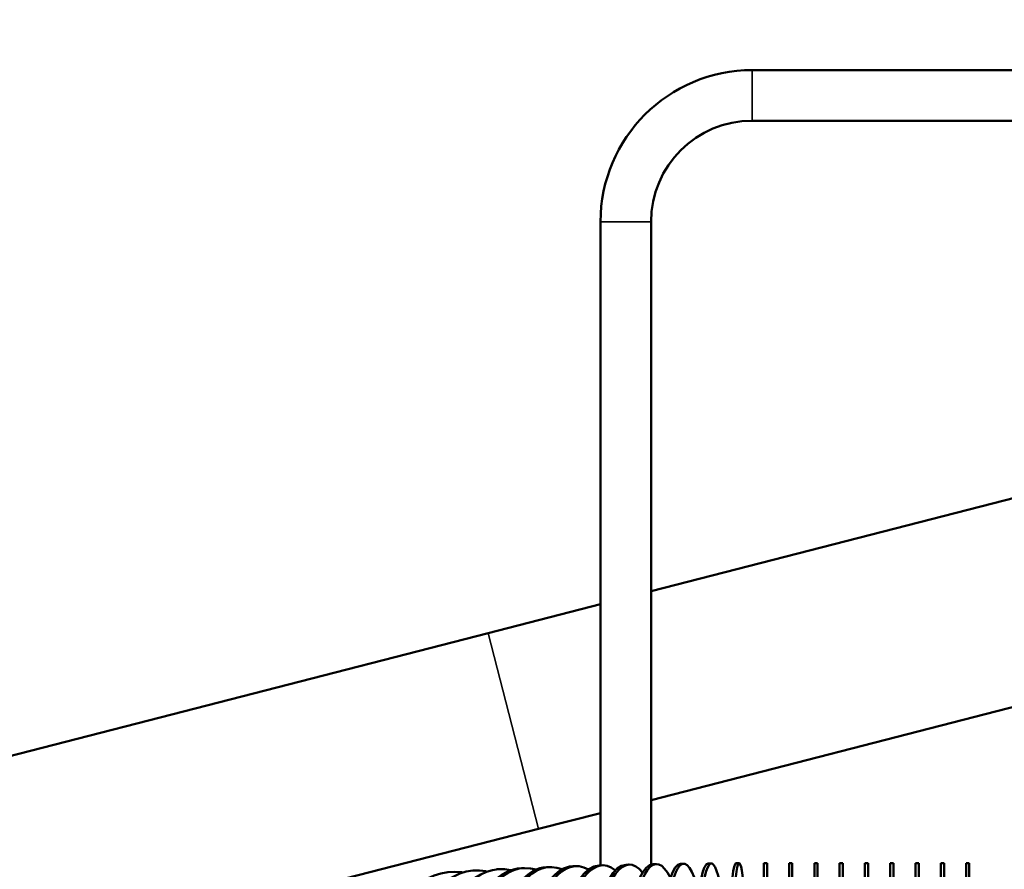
# Model space of a CAD drawing. Header units: inches. Extents: x 1 to 271, y 5 to 171.
# Tile 72 of 256: x 38.52 to 43.39, y 147.75 to 151.96. Entities that reach past the tile are written whole.
import ezdxf

# ---------------------------------------------------------------- set-up
doc = ezdxf.new("R2010")
doc.units = ezdxf.units.IN
doc.header["$LTSCALE"] = 8
doc.header["$MEASUREMENT"] = 0
for name, color, linetype, lineweight in [('Dimension (ANSI)', 7, 'Continuous', 25), ('Visible (ANSI)', 7, 'Continuous', 50), ('Visible Narrow (ANSI)', 7, 'Continuous', 35)]:
    doc.layers.add(name, color=color, linetype=linetype, lineweight=lineweight)
doc.styles.add('Dimension Text', font='tahoma.ttf')
doc.dimstyles.new('Dual Dimension', dxfattribs={"dimscale": 8, "dimtxt": 0.12, "dimasz": 0.098425, "dimexe": 0.125, "dimexo": 0.0625, "dimgap": 0.031496, "dimtad": 0, "dimtih": 1, "dimtoh": 1, "dimrnd": 1e-08, "dimzin": 4, "dimdsep": 46, "dimtxsty": 'Dimension Text', "dimcen": 0.09, "dimdle": 0.393701, "dimclrd": 256, "dimclre": 256, "dimclrt": 256, "dimadec": 0, "dimazin": 1, "dimtfac": 1, "dimtofl": 0, "dimtmove": 0, "dimatfit": 3, "dimfxl": 1, "dimtolj": 1, "dimtzin": 4, "dimlwd": -1, "dimlwe": -1, "dimarcsym": 0})

# ---------------------------------------------------------------- blocks, each defined once
blk = doc.blocks.new('*D8')
at = {"layer": 'Defpoints', "color": 0, "transparency": 16777216}
for p in [(31.1253, 157.8267), (31.1253, 142.633), (107.5398, 142.633)]:
    blk.add_point(p, dxfattribs=at)
at = {"layer": 'Dimension (ANSI)', "transparency": 16777216}
for p, q in [((31.1253, 143.133), (31.1253, 158.8267)), ((107.5398, 143.133), (107.5398, 158.8267)), ((31.9127, 157.8267), (64.5433, 157.8267)), ((106.7524, 157.8267), (74.1218, 157.8267))]:
    blk.add_line(p, q, dxfattribs=at)
for points in [[(31.9127, 157.9579), (31.9127, 157.6955), (31.1253, 157.8267)], [(106.7524, 157.9579), (106.7524, 157.6955), (107.5398, 157.8267)]]:
    blk.add_solid(points, dxfattribs=at)
at = {"layer": 'Dimension (ANSI)', "transparency": 16777216, "insert": (69.3326, 157.8267), "char_height": 0.96, "attachment_point": 5, "style": 'Dimension Text'}
blk.add_mtext('\\A1;{\\H3.0x;(}\\S76.41^ 1940.9 mm;{\\H3.0x;)}', dxfattribs=at)
blk = doc.blocks.new('*D9')
at = {"layer": 'Defpoints', "color": 0, "transparency": 16777216}
for p in [(12.1047, 153.8516), (44.2603, 153.8516), (44.4226, 87.0916)]:
    blk.add_point(p, dxfattribs=at)
at = {"layer": 'Dimension (ANSI)', "transparency": 16777216}
for p, q in [((43.7603, 153.8516), (11.1047, 153.8516)), ((12.1047, 153.0642), (12.1047, 127.1125)), ((12.1047, 87.879), (12.1047, 122.8021)), ((43.9226, 87.0916), (11.1047, 87.0916))]:
    blk.add_line(p, q, dxfattribs=at)
for points in [[(11.9735, 153.0642), (12.236, 153.0642), (12.1047, 153.8516)], [(11.9735, 87.879), (12.236, 87.879), (12.1047, 87.0916)]]:
    blk.add_solid(points, dxfattribs=at)
at = {"layer": 'Dimension (ANSI)', "transparency": 16777216, "insert": (12.1047, 124.9573), "char_height": 0.96, "attachment_point": 5, "style": 'Dimension Text'}
blk.add_mtext('\\A1;{\\H3.0x;(}\\S66.76^ 1695.7 mm;{\\H3.0x;)}', dxfattribs=at)

msp = doc.modelspace()

# ---------------------------------------------------------------- linework, layer by layer
at = {"layer": 'Visible (ANSI)'}
for p, q in [((43.4498, 151.7066), (42.1448, 151.7066)), ((43.4498, 151.4566), (42.1448, 151.4566)), ((41.3948, 150.9566), (41.3948, 147.7736)), ((41.6448, 150.9566), (41.6448, 147.7779)), ((43.5156, 149.6104), (41.6448, 149.1293)), ((41.3948, 149.065), (40.8396, 148.9222)), ((40.8396, 148.9222), (36.309, 147.7572)), ((41.6448, 148.0968), (43.4633, 148.5644)), ((41.0886, 147.9537), (41.3948, 148.0325)), ((41.0886, 147.9537), (40.0756, 147.6933)), ((41.144, 147.7655), (41.1293, 147.7649)), ((41.2727, 147.77), (41.2577, 147.7695)), ((41.4036, 147.7739), (41.3883, 147.7735)), ((41.5363, 147.7772), (41.5209, 147.7768)), ((41.6707, 147.7799), (41.655, 147.7796)), ((41.8064, 147.782), (41.7905, 147.7818)), ((41.943, 147.7835), (41.927, 147.7834)), ((42.0802, 147.7844), (42.0642, 147.7844)), ((42.2018, 147.7848), (42.2018, 146.0348)), ((42.2178, 147.7848), (42.2018, 147.7848)), ((42.2178, 146.0348), (42.2178, 147.7848)), ((42.3268, 147.7848), (42.3268, 146.0348)), ((42.3268, 147.7848), (42.3428, 147.7848)), ((42.3428, 146.0348), (42.3428, 147.7848)), ((42.4518, 147.7848), (42.4518, 146.0348)), ((42.4518, 147.7848), (42.4678, 147.7848)), ((42.4678, 146.0348), (42.4678, 147.7848)), ((42.5768, 147.7848), (42.5768, 146.0348)), ((42.5768, 147.7848), (42.5928, 147.7848)), ((42.5928, 146.0348), (42.5928, 147.7848)), ((42.7018, 147.7848), (42.7018, 146.0348)), ((42.7018, 147.7848), (42.7178, 147.7848)), ((42.7178, 146.0348), (42.7178, 147.7848)), ((42.8268, 147.7848), (42.8268, 146.0348)), ((42.8268, 147.7848), (42.8428, 147.7848)), ((42.8428, 146.0348), (42.8428, 147.7848)), ((42.9518, 147.7848), (42.9518, 146.0348)), ((42.9518, 147.7848), (42.9678, 147.7848)), ((42.9678, 146.0348), (42.9678, 147.7848)), ((43.0768, 147.7848), (43.0768, 146.0348)), ((43.0768, 147.7848), (43.0928, 147.7848)), ((43.0928, 146.0348), (43.0928, 147.7848)), ((43.2018, 147.7848), (43.2018, 146.2056)), ((43.2018, 147.7848), (43.2178, 147.7848)), ((43.2178, 146.2253), (43.2178, 147.7848)), ((40.8943, 147.7548), (40.8803, 147.7541)), ((41.0178, 147.7604), (41.0034, 147.7598))]:
    msp.add_line(p, q, dxfattribs=at)
for radius in [0.75, 0.5]:
    msp.add_arc((42.1448, 150.9566), radius, 90, 180, dxfattribs=at)
for centre, major_axis, ratio, start_param, end_param in [((44.3538, 148.2059), (0.8905, 0), 0.707107, 5.675102, 10.032861), ((41.6864, 146.905), (-0.0157, 0.8749), 0.200533, 5.88388, 9.798134), ((41.818, 146.9071), (-0.0117, 0.8749), 0.150852, 5.706409, 9.965855), ((41.3009, 146.8954), (-0.0282, 0.8745), 0.345984, 6.076724, 9.616015), ((41.4275, 146.8992), (-0.0239, 0.8747), 0.298224, 6.036258, 9.65432), ((41.5561, 146.9024), (-0.0197, 0.8748), 0.249699, 5.977585, 9.709728), ((41.9507, 146.9086), (-0.0078, 0.875), 0.100783, 5.1636, 10.485586), ((42.0841, 146.9095), (-0.0039, 0.875), 0.050456, 5.155267, 10.552629), ((40.8213, 146.8749), (-0.0475, 0.8737), 0.526951, 6.162459, 9.533985), ((40.9366, 146.8808), (-0.0423, 0.874), 0.483455, 6.147563, 9.548413), ((41.0552, 146.8862), (-0.0374, 0.8742), 0.438718, 6.129348, 9.565914), ((41.1767, 146.8911), (-0.0327, 0.8744), 0.392855, 6.106467, 9.587758), ((41.2859, 146.8949), (0.0282, -0.8745), 0.345984, 3.141593, 6.283185), ((41.4122, 146.8988), (0.0239, -0.8747), 0.298224, 3.141593, 6.283185), ((41.5406, 146.9021), (0.0197, -0.8748), 0.249699, 3.141593, 6.283185), ((41.6707, 146.9048), (0.0157, -0.8749), 0.200533, 3.141593, 6.283185), ((41.8022, 146.9069), (0.0117, -0.8749), 0.150852, 3.141593, 6.283185), ((41.9348, 146.9084), (0.0078, -0.875), 0.100783, 3.141593, 6.283185), ((42.0681, 146.9094), (0.0039, -0.875), 0.050456, 3.141593, 6.283185), ((40.7097, 146.8685), (-0.053, 0.8734), 0.569094, 6.174904, 9.521804), ((41.0408, 146.8856), (0.0374, -0.8742), 0.438718, 3.141593, 6.283185), ((41.162, 146.8906), (0.0327, -0.8744), 0.392855, 3.141593, 6.283185)]:
    msp.add_ellipse(centre, major_axis=major_axis, ratio=ratio, start_param=start_param, end_param=end_param, dxfattribs=at)
at = {"layer": 'Visible Narrow (ANSI)'}
for p, q in [((42.1448, 151.7066), (42.1448, 151.4566)), ((41.3948, 150.9566), (41.6448, 150.9566)), ((40.8396, 148.9222), (41.0886, 147.9537))]:
    msp.add_line(p, q, dxfattribs=at)

# ---------------------------------------------------------------- dimensions: what is measured, and where the dimension line sits
at = {"layer": 'Dimension (ANSI)'}
for base, p1, p2, angle, text, override, picture, middle in [((31.1253, 157.8267), (107.5398, 142.633), (31.1253, 142.633), 180, '{\\H3.0x;(}\\S<>^ 1940.9 mm;{\\H3.0x;)}', {"dimgap": 0.031496, "dimtih": 0, "dimtoh": 0, "dimdec": 2, "dimpost": '\\X', "dimtol": 0, "dimlim": 0, "dimtp": 0, "dimtm": 0, "dimtdec": 2, "dimatfit": 1}, '*D8', (69.3326, 157.8267)), ((12.1047, 153.8516), (44.4226, 87.0916), (44.2603, 153.8516), 90, '{\\H3.0x;(}\\S<>^ 1695.7 mm;{\\H3.0x;)}', {"dimgap": 0.031496, "dimdec": 2, "dimpost": '\\X', "dimtol": 0, "dimlim": 0, "dimtp": 0, "dimtm": 0, "dimtdec": 2, "dimatfit": 1}, '*D9', (12.1047, 124.9573))]:
    dim = msp.add_linear_dim(base=base, p1=p1, p2=p2, angle=angle, text=text, dimstyle='Dual Dimension', override=override, dxfattribs=at)
    dim.commit()
    dim.dimension.update_dxf_attribs({"geometry": picture, "text_midpoint": middle, "dimtype": 160})

doc.saveas('drawing.dxf')
